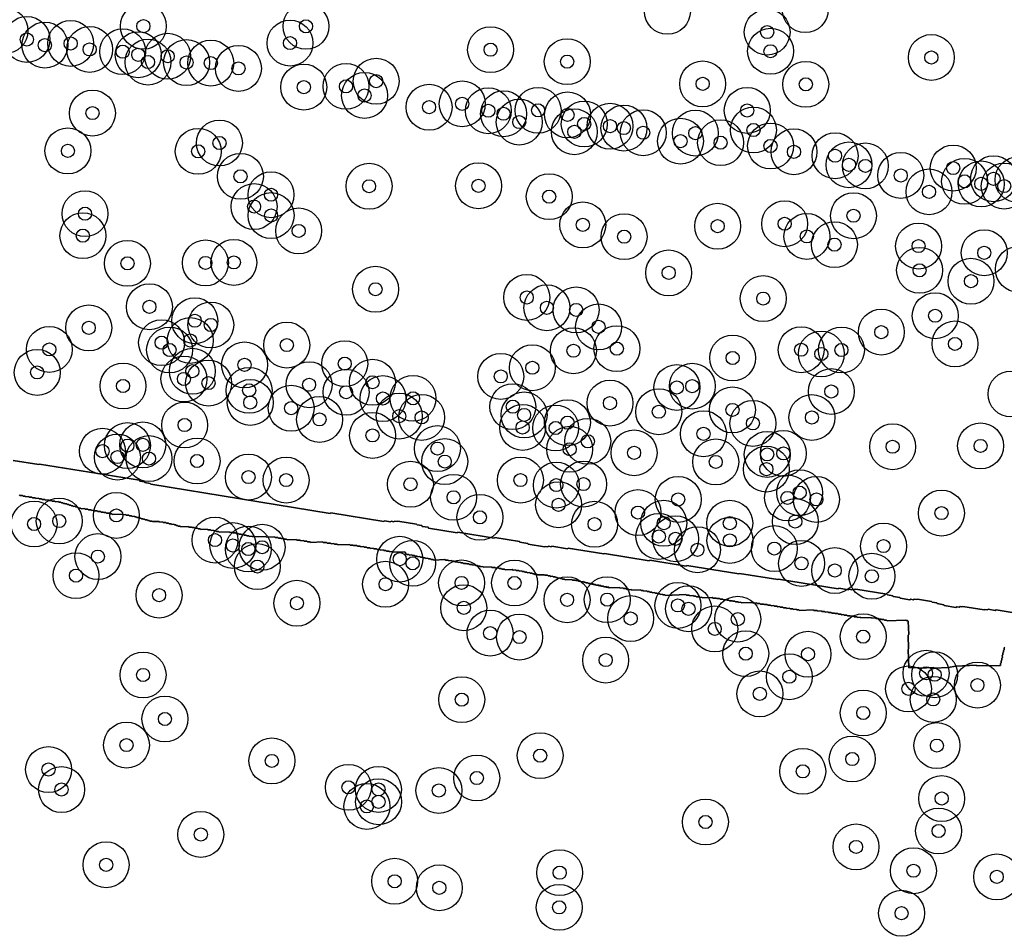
# Model space of a CAD drawing. Header units: inches. Extents: x 128668 to 131679, y 413272 to 413787.
# Tile 38 of 116: x 129532 to 129607, y 413536 to 413606. Entities that reach past the tile are written whole.
import ezdxf

# ---------------------------------------------------------------- set-up
doc = ezdxf.new("R2010")
doc.units = ezdxf.units.IN
doc.header["$MEASUREMENT"] = 0
doc.header["$PDMODE"] = 33
doc.header["$PDSIZE"] = -3
for name, color, linetype in [('Niet gedetecteerde gebieden (D-gebied) (ca. 44.659 m2)', 1, 'Continuous'), ('Significante objecten binnen onderzoeksgebied', 3, 'Continuous'), ('Veiligheidsmarge objecten d.d. 230531', 6, 'Continuous'), ('Vrijgegeven gebieden (A+B gebied) (ca. 609.035 m2)', 3, 'Continuous')]:
    doc.layers.add(name, color=color, linetype=linetype)

msp = doc.modelspace()

# ---------------------------------------------------------------- linework, layer by layer
at = {"layer": 'Niet gedetecteerde gebieden (D-gebied) (ca. 44.659 m2)'}
for points in [[(129531.235, 413572.436, 0), (129533.209, 413572.115, 0), (129533.266, 413572.156, 0), (129540.866, 413570.918, 0), (129540.907, 413570.861, 0), (129541.253, 413570.805, 0), (129541.294, 413570.747, 0), (129541.689, 413570.683, 0), (129541.73, 413570.626, 0), (129555.399, 413568.399, 0), (129555.456, 413568.44, 0), (129559.503, 413567.781, 0), (129559.56, 413567.823, 0), (129560.004, 413567.75, 0), (129560.062, 413567.791, 0), (129560.259, 413567.759, 0), (129560.316, 413567.801, 0), (129560.514, 413567.768, 0), (129560.571, 413567.81, 0), (129562.002, 413567.577, 0), (129562.043, 413567.519, 0), (129562.389, 413567.463, 0), (129562.43, 413567.406, 0), (129562.874, 413567.333, 0), (129562.916, 413567.276, 0), (129565.087, 413566.922, 0), (129565.144, 413566.964, 0), (129567.907, 413566.513, 0), (129567.965, 413566.555, 0), (129569.84, 413566.249, 0), (129569.881, 413566.192, 0), (129570.473, 413566.095, 0), (129570.515, 413566.038, 0), (129571.748, 413565.837, 0), (129571.806, 413565.878, 0), (129572.003, 413565.846, 0), (129572.061, 413565.887, 0), (129572.258, 413565.855, 0), (129572.315, 413565.897, 0), (129573.5, 413565.704, 0), (129573.557, 413565.745, 0), (129576.271, 413565.303, 0), (129576.328, 413565.344, 0), (129579.733, 413564.79, 0), (129579.791, 413564.831, 0), (129582.554, 413564.381, 0), (129582.611, 413564.422, 0), (129586.559, 413563.779, 0), (129586.617, 413563.82, 0), (129589.528, 413563.346, 0), (129589.585, 413563.387, 0), (129594.125, 413562.648, 0), (129594.183, 413562.689, 0), (129594.923, 413562.569, 0), (129594.98, 413562.61, 0), (129595.178, 413562.578, 0), (129595.235, 413562.619, 0), (129595.432, 413562.587, 0), (129595.49, 413562.628, 0), (129597.858, 413562.242, 0), (129597.9, 413562.185, 0), (129598.294, 413562.121, 0), (129598.336, 413562.063, 0), (129598.829, 413561.983, 0), (129598.87, 413561.926, 0), (129599.611, 413561.805, 0), (129599.668, 413561.846, 0), (129599.865, 413561.814, 0), (129599.923, 413561.856, 0), (129600.12, 413561.823, 0), (129600.178, 413561.865, 0), (129601.263, 413561.688, 0), (129601.304, 413561.631, 0), (129601.65, 413561.574, 0), (129601.691, 413561.517, 0), (129602.185, 413561.436, 0), (129602.226, 413561.379, 0), (129603.114, 413561.234, 0), (129603.172, 413561.276, 0), (129603.369, 413561.244, 0), (129603.426, 413561.285, 0), (129603.574, 413561.261, 0), (129603.632, 413561.302, 0), (129605.26, 413561.037, 0), (129605.318, 413561.078, 0), (129605.515, 413561.046, 0), (129605.572, 413561.087, 0), (129606.115, 413560.999, 0), (129606.173, 413561.04, 0), (129607.406, 413560.839, 0)], [(129606.836, 413558.207, 0), (129606.787, 413558.156, 0), (129606.79, 413558.006, 0), (129606.741, 413557.955, 0), (129606.743, 413557.805, 0), (129606.694, 413557.754, 0), (129606.697, 413557.604, 0), (129606.648, 413557.553, 0), (129606.651, 413557.403, 0), (129606.602, 413557.352, 0), (129606.604, 413557.203, 0), (129606.555, 413557.152, 0), (129606.558, 413557.002, 0), (129606.509, 413556.951, 0), (129606.512, 413556.801, 0), (129604.712, 413556.768, 0), (129604.661, 413556.817, 0), (129603.113, 413556.739, 0), (129602.519, 413556.642, 0), (129601.47, 413556.6, 0), (129601.418, 413556.648, 0), (129600.319, 413556.605, 0), (129600.267, 413556.653, 0), (129599.517, 413556.623, 0), (129599.462, 413558.022, 0), (129599.51, 413558.074, 0), (129599.468, 413559.123, 0), (129599.516, 413559.175, 0), (129599.476, 413560.174, 0), (129599.424, 413560.222, 0), (129599.324, 413560.218, 0), (129599.272, 413560.266, 0), (129597.874, 413560.21, 0), (129597.821, 413560.258, 0), (129597.672, 413560.252, 0), (129597.62, 413560.3, 0), (129597.47, 413560.294, 0), (129597.418, 413560.342, 0), (129597.268, 413560.336, 0), (129597.216, 413560.384, 0), (129597.016, 413560.376, 0), (129596.964, 413560.424, 0), (129596.714, 413560.414, 0), (129596.663, 413560.462, 0), (129595.863, 413560.43, 0), (129595.811, 413560.478, 0), (129595.611, 413560.47, 0), (129595.56, 413560.518, 0), (129595.36, 413560.51, 0), (129595.308, 413560.558, 0), (129595.108, 413560.55, 0), (129595.056, 413560.598, 0), (129594.856, 413560.591, 0), (129594.804, 413560.638, 0), (129594.604, 413560.631, 0), (129594.552, 413560.678, 0), (129594.403, 413560.672, 0), (129594.351, 413560.72, 0), (129594.151, 413560.712, 0), (129594.099, 413560.76, 0), (129593.899, 413560.753, 0), (129593.847, 413560.801, 0), (129593.647, 413560.793, 0), (129593.595, 413560.841, 0), (129593.396, 413560.833, 0), (129593.344, 413560.881, 0), (129593.144, 413560.873, 0), (129593.092, 413560.921, 0), (129592.892, 413560.913, 0), (129592.84, 413560.961, 0), (129592.59, 413560.951, 0), (129592.538, 413560.999, 0), (129592.288, 413560.989, 0), (129592.237, 413561.037, 0), (129591.188, 413560.995, 0), (129591.135, 413561.043, 0), (129590.986, 413561.037, 0), (129590.934, 413561.085, 0), (129590.734, 413561.077, 0), (129590.682, 413561.125, 0), (129590.482, 413561.117, 0), (129590.43, 413561.165, 0), (129590.23, 413561.157, 0), (129590.178, 413561.205, 0), (129589.979, 413561.197, 0), (129589.927, 413561.245, 0), (129589.727, 413561.237, 0), (129589.675, 413561.285, 0), (129589.525, 413561.279, 0), (129589.473, 413561.327, 0), (129589.273, 413561.319, 0), (129589.221, 413561.367, 0), (129589.021, 413561.359, 0), (129588.97, 413561.407, 0), (129588.77, 413561.399, 0), (129588.718, 413561.447, 0), (129588.518, 413561.439, 0), (129588.466, 413561.487, 0), (129588.216, 413561.477, 0), (129588.164, 413561.525, 0), (129587.964, 413561.517, 0), (129587.912, 413561.565, 0), (129587.663, 413561.555, 0), (129587.611, 413561.603, 0), (129586.761, 413561.569, 0), (129586.709, 413561.617, 0), (129586.56, 413561.611, 0), (129586.508, 413561.659, 0), (129586.308, 413561.651, 0), (129586.256, 413561.699, 0), (129586.106, 413561.693, 0), (129586.054, 413561.741, 0), (129585.854, 413561.734, 0), (129585.802, 413561.781, 0), (129585.652, 413561.775, 0), (129585.6, 413561.823, 0), (129585.401, 413561.815, 0), (129585.349, 413561.863, 0), (129585.149, 413561.856, 0), (129585.097, 413561.903, 0), (129584.897, 413561.896, 0), (129584.845, 413561.944, 0), (129584.595, 413561.934, 0), (129584.543, 413561.981, 0), (129583.794, 413561.952, 0), (129583.742, 413562, 0), (129583.592, 413561.994, 0), (129583.54, 413562.042, 0), (129583.341, 413562.034, 0), (129583.289, 413562.082, 0), (129583.139, 413562.076, 0), (129583.087, 413562.124, 0), (129582.837, 413562.114, 0), (129582.785, 413562.162, 0), (129582.585, 413562.154, 0), (129582.533, 413562.202, 0), (129580.985, 413562.14, 0), (129580.933, 413562.188, 0), (129580.783, 413562.182, 0), (129580.731, 413562.23, 0), (129580.581, 413562.224, 0), (129580.529, 413562.272, 0), (129580.379, 413562.266, 0), (129580.327, 413562.314, 0), (129580.177, 413562.308, 0), (129580.125, 413562.356, 0), (129579.975, 413562.35, 0), (129579.924, 413562.398, 0), (129579.774, 413562.392, 0), (129579.722, 413562.44, 0), (129579.572, 413562.434, 0), (129579.52, 413562.482, 0), (129579.32, 413562.474, 0), (129579.268, 413562.522, 0), (129579.118, 413562.516, 0), (129579.066, 413562.564, 0), (129578.417, 413562.538, 0), (129578.365, 413562.586, 0), (129578.215, 413562.58, 0), (129578.163, 413562.628, 0), (129578.013, 413562.622, 0), (129577.961, 413562.67, 0), (129577.762, 413562.662, 0), (129577.71, 413562.71, 0), (129577.51, 413562.702, 0), (129577.458, 413562.75, 0), (129576.708, 413562.721, 0), (129576.657, 413562.769, 0), (129576.507, 413562.763, 0), (129576.455, 413562.811, 0), (129576.305, 413562.805, 0), (129576.253, 413562.853, 0), (129576.103, 413562.847, 0), (129576.051, 413562.895, 0), (129575.901, 413562.889, 0), (129575.849, 413562.937, 0), (129575.699, 413562.931, 0), (129575.647, 413562.979, 0), (129575.498, 413562.973, 0), (129575.446, 413563.021, 0), (129575.296, 413563.015, 0), (129575.244, 413563.063, 0), (129575.094, 413563.057, 0), (129575.042, 413563.105, 0), (129574.892, 413563.099, 0), (129574.84, 413563.147, 0), (129574.74, 413563.143, 0), (129574.688, 413563.191, 0), (129574.538, 413563.185, 0), (129574.486, 413563.233, 0), (129574.337, 413563.227, 0), (129574.285, 413563.275, 0), (129574.135, 413563.269, 0), (129574.083, 413563.317, 0), (129573.883, 413563.309, 0), (129573.831, 413563.357, 0), (129573.332, 413563.337, 0), (129573.28, 413563.385, 0), (129573.13, 413563.379, 0), (129573.078, 413563.427, 0), (129572.978, 413563.423, 0), (129572.926, 413563.471, 0), (129572.776, 413563.465, 0), (129572.724, 413563.513, 0), (129572.624, 413563.509, 0), (129572.572, 413563.557, 0), (129572.422, 413563.551, 0), (129572.37, 413563.599, 0), (129572.22, 413563.593, 0), (129572.169, 413563.641, 0), (129572.019, 413563.635, 0), (129571.967, 413563.683, 0), (129571.767, 413563.675, 0), (129571.715, 413563.723, 0), (129571.215, 413563.703, 0), (129571.163, 413563.751, 0), (129571.014, 413563.745, 0), (129570.962, 413563.793, 0), (129570.862, 413563.789, 0), (129570.81, 413563.837, 0), (129570.66, 413563.831, 0), (129570.608, 413563.879, 0), (129570.458, 413563.873, 0), (129570.406, 413563.921, 0), (129570.256, 413563.915, 0), (129570.204, 413563.963, 0), (129570.054, 413563.957, 0), (129570.003, 413564.005, 0), (129569.853, 413563.999, 0), (129569.801, 413564.047, 0), (129569.601, 413564.039, 0), (129569.549, 413564.087, 0), (129569.349, 413564.079, 0), (129569.297, 413564.127, 0), (129568.748, 413564.105, 0), (129568.696, 413564.153, 0), (129568.496, 413564.145, 0), (129568.444, 413564.193, 0), (129568.294, 413564.187, 0), (129568.242, 413564.235, 0), (129568.042, 413564.227, 0), (129567.99, 413564.275, 0), (129567.741, 413564.265, 0), (129567.689, 413564.313, 0), (129567.089, 413564.289, 0), (129567.037, 413564.337, 0), (129566.887, 413564.331, 0), (129566.835, 413564.379, 0), (129566.685, 413564.373, 0), (129566.634, 413564.421, 0), (129566.484, 413564.415, 0), (129566.432, 413564.463, 0), (129566.282, 413564.457, 0), (129566.23, 413564.505, 0), (129566.03, 413564.497, 0), (129565.978, 413564.545, 0), (129565.828, 413564.539, 0), (129565.776, 413564.587, 0), (129565.576, 413564.579, 0), (129565.525, 413564.627, 0), (129565.375, 413564.621, 0), (129565.323, 413564.669, 0), (129565.173, 413564.663, 0), (129565.121, 413564.711, 0), (129564.921, 413564.703, 0), (129564.869, 413564.751, 0), (129564.719, 413564.745, 0), (129564.667, 413564.793, 0), (129564.468, 413564.786, 0), (129564.416, 413564.834, 0), (129564.216, 413564.826, 0), (129564.164, 413564.874, 0), (129563.315, 413564.84, 0), (129563.263, 413564.888, 0), (129563.113, 413564.882, 0), (129563.061, 413564.93, 0), (129562.911, 413564.924, 0), (129562.859, 413564.972, 0), (129562.709, 413564.966, 0), (129562.657, 413565.014, 0), (129562.507, 413565.008, 0), (129562.455, 413565.056, 0), (129562.306, 413565.05, 0), (129562.253, 413565.098, 0), (129562.104, 413565.092, 0), (129562.052, 413565.14, 0), (129561.902, 413565.134, 0), (129561.85, 413565.182, 0), (129561.7, 413565.176, 0), (129561.648, 413565.224, 0), (129561.448, 413565.216, 0), (129561.396, 413565.264, 0), (129561.247, 413565.258, 0), (129561.194, 413565.306, 0), (129561.159, 413565.304, 0), (129561.155, 413565.409, 0), (129561.104, 413565.457, 0), (129560.204, 413565.43, 0), (129560.153, 413565.478, 0), (129559.953, 413565.472, 0), (129559.901, 413565.52, 0), (129559.701, 413565.514, 0), (129559.65, 413565.563, 0), (129559.5, 413565.558, 0), (129559.449, 413565.606, 0), (129559.249, 413565.6, 0), (129559.197, 413565.649, 0), (129558.997, 413565.643, 0), (129558.946, 413565.691, 0), (129558.746, 413565.685, 0), (129558.694, 413565.733, 0), (129558.495, 413565.727, 0), (129558.443, 413565.776, 0), (129558.243, 413565.769, 0), (129558.192, 413565.818, 0), (129557.992, 413565.812, 0), (129557.94, 413565.86, 0), (129557.74, 413565.854, 0), (129557.689, 413565.902, 0), (129557.489, 413565.896, 0), (129557.437, 413565.945, 0), (129557.188, 413565.937, 0), (129557.136, 413565.985, 0), (129556.936, 413565.979, 0), (129556.885, 413566.028, 0), (129555.985, 413566, 0), (129555.933, 413566.048, 0), (129555.734, 413566.042, 0), (129555.682, 413566.091, 0), (129555.482, 413566.084, 0), (129555.431, 413566.133, 0), (129555.181, 413566.125, 0), (129555.129, 413566.174, 0), (129554.88, 413566.166, 0), (129554.828, 413566.214, 0), (129553.929, 413566.187, 0), (129553.877, 413566.235, 0), (129553.677, 413566.229, 0), (129553.626, 413566.277, 0), (129553.426, 413566.271, 0), (129553.374, 413566.319, 0), (129553.174, 413566.313, 0), (129553.123, 413566.362, 0), (129552.873, 413566.354, 0), (129552.821, 413566.402, 0), (129552.122, 413566.381, 0), (129552.07, 413566.429, 0), (129551.92, 413566.425, 0), (129551.869, 413566.473, 0), (129551.719, 413566.468, 0), (129551.667, 413566.517, 0), (129551.468, 413566.511, 0), (129551.416, 413566.559, 0), (129551.216, 413566.553, 0), (129551.165, 413566.602, 0), (129550.565, 413566.583, 0), (129550.513, 413566.631, 0), (129549.514, 413566.601, 0), (129549.462, 413566.649, 0), (129549.262, 413566.643, 0), (129549.211, 413566.691, 0), (129549.061, 413566.687, 0), (129549.01, 413566.735, 0), (129548.86, 413566.731, 0), (129548.808, 413566.779, 0), (129548.658, 413566.774, 0), (129548.607, 413566.823, 0), (129548.457, 413566.818, 0), (129548.405, 413566.867, 0), (129548.255, 413566.862, 0), (129548.204, 413566.91, 0), (129548.004, 413566.904, 0), (129547.952, 413566.953, 0), (129547.753, 413566.946, 0), (129547.701, 413566.995, 0), (129546.951, 413566.972, 0), (129546.9, 413567.02, 0), (129546.75, 413567.016, 0), (129546.698, 413567.064, 0), (129546.549, 413567.059, 0), (129546.497, 413567.108, 0), (129546.347, 413567.103, 0), (129546.296, 413567.152, 0), (129546.096, 413567.145, 0), (129546.044, 413567.194, 0), (129545.545, 413567.179, 0), (129545.493, 413567.227, 0), (129545.343, 413567.222, 0), (129545.291, 413567.271, 0), (129545.092, 413567.264, 0), (129545.04, 413567.313, 0), (129544.89, 413567.308, 0), (129544.839, 413567.357, 0), (129544.639, 413567.351, 0), (129544.587, 413567.399, 0), (129544.038, 413567.382, 0), (129543.986, 413567.431, 0), (129543.836, 413567.426, 0), (129543.785, 413567.474, 0), (129543.685, 413567.471, 0), (129543.633, 413567.52, 0), (129543.533, 413567.517, 0), (129543.482, 413567.565, 0), (129543.332, 413567.56, 0), (129543.28, 413567.609, 0), (129543.13, 413567.604, 0), (129543.079, 413567.653, 0), (129542.929, 413567.648, 0), (129542.877, 413567.696, 0), (129542.677, 413567.69, 0), (129542.626, 413567.739, 0), (129542.426, 413567.733, 0), (129542.375, 413567.781, 0), (129541.875, 413567.766, 0), (129541.823, 413567.814, 0), (129541.674, 413567.809, 0), (129541.622, 413567.858, 0), (129541.522, 413567.855, 0), (129541.47, 413567.903, 0), (129541.321, 413567.898, 0), (129541.269, 413567.947, 0), (129541.169, 413567.944, 0), (129541.118, 413567.992, 0), (129541.018, 413567.989, 0), (129540.966, 413568.038, 0), (129540.866, 413568.035, 0), (129540.815, 413568.083, 0), (129540.665, 413568.078, 0), (129540.613, 413568.127, 0), (129540.513, 413568.124, 0), (129540.462, 413568.172, 0), (129540.312, 413568.168, 0), (129540.26, 413568.216, 0), (129540.11, 413568.211, 0), (129540.059, 413568.26, 0), (129539.859, 413568.254, 0), (129539.808, 413568.302, 0), (129539.608, 413568.296, 0), (129539.556, 413568.344, 0), (129538.806, 413568.321, 0), (129538.755, 413568.37, 0), (129538.605, 413568.365, 0), (129538.554, 413568.413, 0), (129538.354, 413568.407, 0), (129538.302, 413568.456, 0), (129538.152, 413568.451, 0), (129538.101, 413568.499, 0), (129537.951, 413568.495, 0), (129537.899, 413568.543, 0), (129537.699, 413568.537, 0), (129537.648, 413568.586, 0), (129537.448, 413568.579, 0), (129537.396, 413568.628, 0), (129537.247, 413568.623, 0), (129537.195, 413568.672, 0), (129536.995, 413568.666, 0), (129536.944, 413568.714, 0), (129536.744, 413568.708, 0), (129536.692, 413568.756, 0), (129536.442, 413568.749, 0), (129536.391, 413568.797, 0), (129536.241, 413568.792, 0), (129536.189, 413568.841, 0), (129536.139, 413568.839, 0), (129536.088, 413568.888, 0), (129535.988, 413568.885, 0), (129535.937, 413568.933, 0), (129535.837, 413568.93, 0), (129535.785, 413568.978, 0), (129535.685, 413568.975, 0), (129535.634, 413569.024, 0), (129535.534, 413569.021, 0), (129535.482, 413569.069, 0), (129535.382, 413569.066, 0), (129535.331, 413569.114, 0), (129535.231, 413569.111, 0), (129535.179, 413569.16, 0), (129535.079, 413569.157, 0), (129535.028, 413569.205, 0), (129534.928, 413569.202, 0), (129534.876, 413569.25, 0), (129534.726, 413569.246, 0), (129534.675, 413569.294, 0), (129534.475, 413569.288, 0), (129534.423, 413569.337, 0), (129534.223, 413569.33, 0), (129534.172, 413569.379, 0), (129533.972, 413569.373, 0), (129533.921, 413569.421, 0), (129533.721, 413569.415, 0), (129533.669, 413569.463, 0), (129533.469, 413569.457, 0), (129533.418, 413569.506, 0), (129533.218, 413569.499, 0), (129533.166, 413569.548, 0), (129532.966, 413569.542, 0), (129532.915, 413569.59, 0), (129532.715, 413569.584, 0), (129532.664, 413569.632, 0), (129532.464, 413569.626, 0), (129532.412, 413569.675, 0), (129532.212, 413569.668, 0), (129532.161, 413569.717, 0), (129532.011, 413569.712, 0), (129531.959, 413569.761, 0), (129531.76, 413569.755, 0), (129531.708, 413569.803, 0)]]:
    msp.add_polyline3d(points, dxfattribs=at)
at = {"layer": 'Significante objecten binnen onderzoeksgebied'}
for p in [(129541.172, 413605.53), (129553.566, 413605.522), (129588.724, 413605.084), (129532.289, 413604.518), (129533.661, 413604.086), (129535.63, 413604.214), (129552.35, 413604.243), (129537.075, 413603.759), (129539.596, 413603.586), (129540.78, 413603.352), (129543.024, 413603.238), (129567.64, 413603.739), (129588.98, 413603.619), (129601.239, 413603.145), (129541.525, 413602.798), (129544.464, 413602.76), (129546.312, 413602.721), (129573.48, 413602.829), (129548.422, 413602.315), (129556.619, 413600.944), (129558.917, 413601.338), (129583.807, 413601.136), (129591.67, 413601.099), (129553.4, 413600.886), (129558.031, 413600.249), (129565.476, 413599.613), (129537.291, 413598.91), (129562.952, 413599.355), (129567.468, 413599.088), (129568.63, 413598.858), (129571.259, 413599.118), (129573.511, 413598.769), (129587.202, 413599.107), (129569.828, 413598.221), (129574.777, 413598.074), (129576.746, 413597.909), (129574.027, 413597.479), (129577.799, 413597.764), (129579.28, 413597.411), (129583.249, 413597.378), (129587.68, 413597.617), (129546.973, 413596.627), (129582.117, 413596.767), (129585.175, 413596.652), (129588.979, 413596.399), (129535.418, 413596.026), (129545.352, 413595.991), (129590.766, 413595.956), (129593.898, 413595.656), (129594.959, 413594.963), (129596.208, 413594.879), (129598.905, 413594.152), (129602.904, 413594.717), (129548.572, 413594.086), (129603.773, 413593.705), (129605.042, 413593.513), (129605.982, 413593.898), (129550.902, 413592.684), (129558.378, 413593.331), (129566.722, 413593.364), (129601.062, 413592.905), (129606.796, 413593.342), (129572.109, 413592.537), (129536.724, 413591.238), (129549.613, 413591.779), (129550.905, 413591.097), (129574.671, 413590.386), (129590.056, 413590.472), (129595.305, 413591.081), (129553.01, 413589.926), (129584.949, 413590.285), (129536.558, 413589.562), (129577.82, 413589.485), (129591.752, 413589.509), (129593.853, 413588.88), (129600.269, 413588.768), (129605.275, 413588.257), (129539.959, 413587.453), (129545.902, 413587.485), (129548.067, 413587.524), (129581.218, 413586.729), (129600.345, 413586.923), (129604.261, 413586.093), (129558.868, 413585.477), (129570.398, 413584.853), (129588.424, 413584.766), (129541.634, 413584.143), (129571.933, 413584.066), (129574.162, 413583.905), (129545.09, 413583.078), (129601.534, 413583.459), (129537.008, 413582.535), (129546.314, 413582.757), (129575.875, 413582.613), (129597.425, 413582.21), (129542.562, 413581.409), (129544.746, 413581.573), (129534.005, 413580.895), (129543.172, 413580.85), (129552.104, 413581.223), (129573.956, 413580.792), (129577.266, 413580.951), (129591.315, 413580.869), (129594.384, 413580.847), (129603.041, 413581.314), (129586.091, 413580.241), (129592.852, 413580.545), (129533.079, 413579.14), (129544.904, 413579.231), (129548.885, 413579.716), (129556.522, 413579.806), (129570.823, 413579.495), (129544.262, 413578.641), (129558.634, 413578.39), (129568.415, 413578.838), (129539.622, 413578.107), (129546.14, 413578.327), (129549.232, 413577.774), (129553.804, 413578.202), (129556.625, 413577.629), (129581.842, 413577.991), (129583.016, 413578.092), (129593.615, 413577.686), (129559.437, 413577.151), (129561.728, 413577.164), (129549.322, 413576.848), (129552.438, 413576.414), (129569.335, 413576.527), (129576.74, 413576.799), (129580.464, 413576.143), (129586.077, 413576.28), (129554.603, 413575.557), (129560.679, 413575.807), (129562.384, 413575.71), (129570.192, 413575.9), (129592.135, 413575.704), (129544.317, 413575.129), (129570.083, 413574.944), (129572.599, 413574.902), (129573.5, 413575.311), (129587.638, 413575.255), (129558.642, 413574.337), (129575.052, 413573.89), (129583.868, 413574.461), (129538.055, 413573.137), (129539.953, 413573.565), (129541.124, 413573.616), (129563.585, 413573.332), (129573.67, 413573.283), (129598.288, 413573.477), (129604.992, 413573.539), (129539.192, 413572.689), (129541.599, 413572.573), (129545.267, 413572.387), (129578.577, 413573.01), (129588.726, 413572.89), (129589.959, 413572.967), (129564.146, 413572.341), (129584.802, 413572.316), (129588.663, 413571.767), (129549.182, 413571.163), (129552.056, 413570.935), (129569.914, 413570.933), (129561.534, 413570.616), (129572.65, 413570.552), (129574.727, 413570.628), (129564.822, 413569.621), (129581.942, 413569.458), (129590.274, 413569.575), (129591.198, 413569.973), (129592.477, 413569.459), (129572.826, 413569.05), (129539.111, 413568.241), (129566.828, 413568.095), (129578.877, 413568.456), (129602.01, 413568.419), (129532.838, 413567.584), (129534.758, 413567.812), (129575.568, 413567.571), (129580.839, 413567.647), (129585.876, 413567.645), (129590.868, 413567.771), (129546.632, 413566.362), (129580.465, 413566.637), (129581.738, 413566.458), (129547.999, 413565.947), (129549.175, 413565.678), (129550.225, 413565.812), (129583.408, 413565.621), (129585.879, 413566.336), (129589.269, 413565.711), (129597.601, 413565.901), (129537.706, 413565.101), (129560.713, 413564.905), (129549.86, 413564.34), (129561.7, 413564.586), (129591.343, 413564.58), (129536.034, 413563.65), (129593.877, 413564.041), (129596.706, 413563.601), (129559.634, 413562.992), (129565.429, 413563.093), (129569.465, 413563.09), (129542.367, 413562.162), (129552.879, 413561.549), (129565.598, 413561.198), (129573.471, 413561.81), (129576.532, 413561.821), (129581.921, 413561.383), (129582.728, 413561.122), (129578.317, 413560.379), (129586.485, 413560.332), (129567.607, 413559.267), (129569.848, 413558.965), (129584.725, 413559.589), (129596.044, 413559), (129587.089, 413557.703), (129591.838, 413557.66), (129576.415, 413557.214), (129541.15, 413556.079), (129590.415, 413555.945), (129600.838, 413556.209), (129601.494, 413556.095), (129604.752, 413555.306), (129588.168, 413554.64), (129599.497, 413555.018), (129565.443, 413554.197), (129601.387, 413554.216), (129596.048, 413553.182), (129542.817, 413552.723), (129539.886, 413550.736), (129601.663, 413550.696), (129571.42, 413549.928), (129550.967, 413549.526), (129595.211, 413549.671), (129533.941, 413548.872), (129591.441, 413548.731), (129566.589, 413548.223), (129534.933, 413547.347), (129556.803, 413547.515), (129559.094, 413547.358), (129563.698, 413547.272), (129559.098, 413546.411), (129602.026, 413546.659), (129558.209, 413546.062), (129584.02, 413544.872), (129545.551, 413543.922), (129601.793, 413544.186), (129595.498, 413542.973), (129538.333, 413541.61), (129572.909, 413541.007), (129599.875, 413541.158), (129560.33, 413540.352), (129606.223, 413540.688), (129563.732, 413539.854), (129572.872, 413538.364), (129598.972, 413537.918)]:
    msp.add_point(p, dxfattribs=at)
at = {"layer": 'Veiligheidsmarge objecten d.d. 230531', "color": 6, "linetype": 'Continuous', "lineweight": 25}
for centre in [(129581.123, 413606.661), (129591.626, 413606.788), (129530.625, 413605.185), (129541.172, 413605.53), (129553.566, 413605.522), (129588.724, 413605.084), (129532.289, 413604.518), (129535.63, 413604.214), (129552.35, 413604.243), (129533.661, 413604.086), (129537.075, 413603.759), (129539.596, 413603.586), (129567.64, 413603.739), (129588.98, 413603.619), (129540.78, 413603.352), (129541.525, 413602.798), (129543.024, 413603.238), (129544.464, 413602.76), (129546.312, 413602.721), (129573.48, 413602.829), (129601.239, 413603.145), (129548.422, 413602.315), (129558.917, 413601.338), (129553.4, 413600.886), (129556.619, 413600.944), (129583.807, 413601.136), (129591.67, 413601.099), (129558.031, 413600.249), (129537.291, 413598.91), (129562.952, 413599.355), (129565.476, 413599.613), (129567.468, 413599.088), (129571.259, 413599.118), (129587.202, 413599.107), (129568.63, 413598.858), (129569.828, 413598.221), (129573.511, 413598.769), (129574.027, 413597.479), (129574.777, 413598.074), (129576.746, 413597.909), (129577.799, 413597.764), (129579.28, 413597.411), (129587.68, 413597.617), (129582.117, 413596.767), (129583.249, 413597.378), (129585.175, 413596.652), (129535.418, 413596.026), (129545.352, 413595.991), (129546.973, 413596.627), (129588.979, 413596.399), (129590.766, 413595.956), (129593.898, 413595.656), (129594.959, 413594.963), (129596.208, 413594.879), (129602.904, 413594.717), (129548.572, 413594.086), (129598.905, 413594.152), (129603.773, 413593.705), (129605.982, 413593.898), (129607.846, 413593.826), (129558.378, 413593.331), (129566.722, 413593.364), (129601.062, 413592.905), (129605.042, 413593.513), (129606.796, 413593.342), (129550.902, 413592.684), (129572.109, 413592.537), (129549.613, 413591.779), (129536.724, 413591.238), (129550.905, 413591.097), (129595.305, 413591.081), (129553.01, 413589.926), (129574.671, 413590.386), (129584.949, 413590.285), (129590.056, 413590.472), (129536.558, 413589.562), (129577.82, 413589.485), (129591.752, 413589.509), (129593.853, 413588.88), (129600.269, 413588.768), (129605.275, 413588.257), (129539.959, 413587.453), (129545.902, 413587.485), (129548.067, 413587.524), (129600.345, 413586.923), (129607.881, 413587.009), (129581.218, 413586.729), (129558.868, 413585.477), (129604.261, 413586.093), (129570.398, 413584.853), (129588.424, 413584.766), (129541.634, 413584.143), (129571.933, 413584.066), (129574.162, 413583.905), (129601.534, 413583.459), (129537.008, 413582.535), (129545.09, 413583.078), (129546.314, 413582.757), (129575.875, 413582.613), (129597.425, 413582.21), (129534.005, 413580.895), (129542.562, 413581.409), (129544.746, 413581.573), (129552.104, 413581.223), (129577.266, 413580.951), (129603.041, 413581.314), (129543.172, 413580.85), (129573.956, 413580.792), (129586.091, 413580.241), (129591.315, 413580.869), (129592.852, 413580.545), (129594.384, 413580.847), (129548.885, 413579.716), (129556.522, 413579.806), (129570.823, 413579.495), (129533.079, 413579.14), (129544.262, 413578.641), (129544.904, 413579.231), (129568.415, 413578.838), (129539.622, 413578.107), (129546.14, 413578.327), (129553.804, 413578.202), (129558.634, 413578.39), (129581.842, 413577.991), (129583.016, 413578.092), (129549.232, 413577.774), (129556.625, 413577.629), (129559.437, 413577.151), (129561.728, 413577.164), (129593.615, 413577.686), (129607.31, 413577.493), (129549.322, 413576.848), (129552.438, 413576.414), (129569.335, 413576.527), (129576.74, 413576.799), (129560.679, 413575.807), (129562.384, 413575.71), (129570.192, 413575.9), (129580.464, 413576.143), (129586.077, 413576.28), (129592.135, 413575.704), (129544.317, 413575.129), (129554.603, 413575.557), (129570.083, 413574.944), (129572.599, 413574.902), (129573.5, 413575.311), (129587.638, 413575.255), (129558.642, 413574.337), (129583.868, 413574.461), (129539.953, 413573.565), (129541.124, 413573.616), (129575.052, 413573.89), (129598.288, 413573.477), (129604.992, 413573.539), (129538.055, 413573.137), (129539.192, 413572.689), (129563.585, 413573.332), (129573.67, 413573.283), (129578.577, 413573.01), (129588.726, 413572.89), (129589.959, 413572.967), (129541.599, 413572.573), (129545.267, 413572.387), (129564.146, 413572.341), (129584.802, 413572.316), (129549.182, 413571.163), (129588.663, 413571.767), (129552.056, 413570.935), (129561.534, 413570.616), (129569.914, 413570.933), (129572.65, 413570.552), (129574.727, 413570.628), (129564.822, 413569.621), (129591.198, 413569.973), (129572.826, 413569.05), (129581.942, 413569.458), (129590.274, 413569.575), (129592.477, 413569.459), (129539.111, 413568.241), (129578.877, 413568.456), (129602.01, 413568.419), (129532.838, 413567.584), (129534.758, 413567.812), (129566.828, 413568.095), (129575.568, 413567.571), (129580.839, 413567.647), (129585.876, 413567.645), (129590.868, 413567.771), (129580.465, 413566.637), (129546.632, 413566.362), (129547.999, 413565.947), (129581.738, 413566.458), (129585.879, 413566.336), (129597.601, 413565.901), (129549.175, 413565.678), (129550.225, 413565.812), (129583.408, 413565.621), (129589.269, 413565.711), (129537.706, 413565.101), (129560.713, 413564.905), (129561.7, 413564.586), (129591.343, 413564.58), (129536.034, 413563.65), (129549.86, 413564.34), (129593.877, 413564.041), (129559.634, 413562.992), (129565.429, 413563.093), (129569.465, 413563.09), (129596.706, 413563.601), (129542.367, 413562.162), (129552.879, 413561.549), (129573.471, 413561.81), (129576.532, 413561.821), (129581.921, 413561.383), (129565.598, 413561.198), (129582.728, 413561.122), (129578.317, 413560.379), (129586.485, 413560.332), (129567.607, 413559.267), (129584.725, 413559.589), (129569.848, 413558.965), (129596.044, 413559), (129587.089, 413557.703), (129591.838, 413557.66), (129576.415, 413557.214), (129600.838, 413556.209), (129541.15, 413556.079), (129590.415, 413555.945), (129601.494, 413556.095), (129588.168, 413554.64), (129599.497, 413555.018), (129604.752, 413555.306), (129565.443, 413554.197), (129601.387, 413554.216), (129596.048, 413553.182), (129542.817, 413552.723), (129539.886, 413550.736), (129601.663, 413550.696), (129550.967, 413549.526), (129571.42, 413549.928), (129595.211, 413549.671), (129533.941, 413548.872), (129591.441, 413548.731), (129566.589, 413548.223), (129534.933, 413547.347), (129556.803, 413547.515), (129559.094, 413547.358), (129563.698, 413547.272), (129559.098, 413546.411), (129602.026, 413546.659), (129558.209, 413546.062), (129584.02, 413544.872), (129601.793, 413544.186), (129545.551, 413543.922), (129595.498, 413542.973), (129538.333, 413541.61), (129599.875, 413541.158), (129560.33, 413540.352), (129572.909, 413541.007), (129606.223, 413540.688), (129563.732, 413539.854), (129572.872, 413538.364), (129598.972, 413537.918)]:
    msp.add_circle(centre, 1.75, dxfattribs=at)
at = {"layer": 'Vrijgegeven gebieden (A+B gebied) (ca. 609.035 m2)'}
msp.add_lwpolyline([(129531.708, 413569.803), (129531.76, 413569.755), (129531.959, 413569.761), (129532.011, 413569.712), (129532.161, 413569.717), (129532.212, 413569.668), (129532.412, 413569.675), (129532.464, 413569.626), (129532.664, 413569.632), (129532.715, 413569.584), (129532.915, 413569.59), (129532.966, 413569.542), (129533.166, 413569.548), (129533.218, 413569.499), (129533.418, 413569.506), (129533.469, 413569.457), (129533.669, 413569.463), (129533.721, 413569.415), (129533.921, 413569.421), (129533.972, 413569.373), (129534.172, 413569.379), (129534.223, 413569.33), (129534.423, 413569.337), (129534.475, 413569.288), (129534.675, 413569.294), (129534.726, 413569.246), (129534.876, 413569.25), (129534.928, 413569.202), (129535.028, 413569.205), (129535.079, 413569.157), (129535.179, 413569.16), (129535.231, 413569.111), (129535.331, 413569.114), (129535.382, 413569.066), (129535.482, 413569.069), (129535.534, 413569.021), (129535.634, 413569.024), (129535.685, 413568.975), (129535.785, 413568.978), (129535.837, 413568.93), (129535.937, 413568.933), (129535.988, 413568.885), (129536.088, 413568.888), (129536.139, 413568.839), (129536.189, 413568.841), (129536.241, 413568.792), (129536.391, 413568.797), (129536.442, 413568.749), (129536.692, 413568.756), (129536.744, 413568.708), (129536.944, 413568.714), (129536.995, 413568.666), (129537.195, 413568.672), (129537.247, 413568.623), (129537.396, 413568.628), (129537.448, 413568.579), (129537.648, 413568.586), (129537.699, 413568.537), (129537.899, 413568.543), (129537.951, 413568.495), (129538.101, 413568.499), (129538.152, 413568.451), (129538.302, 413568.456), (129538.354, 413568.407), (129538.554, 413568.413), (129538.605, 413568.365), (129538.755, 413568.37), (129538.806, 413568.321), (129539.556, 413568.344), (129539.608, 413568.296), (129539.808, 413568.302), (129539.859, 413568.254), (129540.059, 413568.26), (129540.11, 413568.211), (129540.26, 413568.216), (129540.312, 413568.168), (129540.462, 413568.172), (129540.513, 413568.124), (129540.613, 413568.127), (129540.665, 413568.078), (129540.815, 413568.083), (129540.866, 413568.035), (129540.966, 413568.038), (129541.018, 413567.989), (129541.118, 413567.992), (129541.169, 413567.944), (129541.269, 413567.947), (129541.321, 413567.898), (129541.47, 413567.903), (129541.522, 413567.855), (129541.622, 413567.858), (129541.674, 413567.809), (129541.823, 413567.814), (129541.875, 413567.766), (129542.375, 413567.781), (129542.426, 413567.733), (129542.626, 413567.739), (129542.677, 413567.69), (129542.877, 413567.696), (129542.929, 413567.648), (129543.079, 413567.653), (129543.13, 413567.604), (129543.28, 413567.609), (129543.332, 413567.56), (129543.482, 413567.565), (129543.533, 413567.517), (129543.633, 413567.52), (129543.685, 413567.471), (129543.785, 413567.474), (129543.836, 413567.426), (129543.986, 413567.431), (129544.038, 413567.382), (129544.587, 413567.399), (129544.639, 413567.351), (129544.839, 413567.357), (129544.89, 413567.308), (129545.04, 413567.313), (129545.092, 413567.264), (129545.291, 413567.271), (129545.343, 413567.222), (129545.493, 413567.227), (129545.545, 413567.179), (129546.044, 413567.194), (129546.096, 413567.145), (129546.296, 413567.152), (129546.347, 413567.103), (129546.497, 413567.108), (129546.549, 413567.059), (129546.698, 413567.064), (129546.75, 413567.016), (129546.9, 413567.02), (129546.951, 413566.972), (129547.701, 413566.995), (129547.753, 413566.946), (129547.952, 413566.953), (129548.004, 413566.904), (129548.204, 413566.91), (129548.255, 413566.862), (129548.405, 413566.867), (129548.457, 413566.818), (129548.607, 413566.823), (129548.658, 413566.774), (129548.808, 413566.779), (129548.86, 413566.731), (129549.01, 413566.735), (129549.061, 413566.687), (129549.211, 413566.691), (129549.262, 413566.643), (129549.462, 413566.649), (129549.514, 413566.601), (129550.513, 413566.631), (129550.565, 413566.583), (129551.165, 413566.602), (129551.216, 413566.553), (129551.416, 413566.559), (129551.468, 413566.511), (129551.667, 413566.517), (129551.719, 413566.468), (129551.869, 413566.473), (129551.92, 413566.425), (129552.07, 413566.429), (129552.122, 413566.381), (129552.821, 413566.402), (129552.873, 413566.354), (129553.123, 413566.362), (129553.174, 413566.313), (129553.374, 413566.319), (129553.426, 413566.271), (129553.626, 413566.277), (129553.677, 413566.229), (129553.877, 413566.235), (129553.929, 413566.187), (129554.828, 413566.214), (129554.88, 413566.166), (129555.129, 413566.174), (129555.181, 413566.125), (129555.431, 413566.133), (129555.482, 413566.084), (129555.682, 413566.091), (129555.734, 413566.042), (129555.933, 413566.048), (129555.985, 413566), (129556.885, 413566.028), (129556.936, 413565.979), (129557.136, 413565.985), (129557.188, 413565.937), (129557.437, 413565.945), (129557.489, 413565.896), (129557.689, 413565.902), (129557.74, 413565.854), (129557.94, 413565.86), (129557.992, 413565.812), (129558.192, 413565.818), (129558.243, 413565.769), (129558.443, 413565.776), (129558.495, 413565.727), (129558.694, 413565.733), (129558.746, 413565.685), (129558.946, 413565.691), (129558.997, 413565.643), (129559.197, 413565.649), (129559.249, 413565.6), (129559.449, 413565.606), (129559.5, 413565.558), (129559.65, 413565.563), (129559.701, 413565.514), (129559.901, 413565.52), (129559.953, 413565.472), (129560.153, 413565.478), (129560.204, 413565.43), (129561.104, 413565.457), (129561.155, 413565.409), (129561.159, 413565.304), (129561.194, 413565.306), (129561.247, 413565.258), (129561.396, 413565.264), (129561.448, 413565.216), (129561.648, 413565.224), (129561.7, 413565.176), (129561.85, 413565.182), (129561.902, 413565.134), (129562.052, 413565.14), (129562.104, 413565.092), (129562.253, 413565.098), (129562.306, 413565.05), (129562.455, 413565.056), (129562.507, 413565.008), (129562.657, 413565.014), (129562.709, 413564.966), (129562.859, 413564.972), (129562.911, 413564.924), (129563.061, 413564.93), (129563.113, 413564.882), (129563.263, 413564.888), (129563.315, 413564.84), (129564.164, 413564.874), (129564.216, 413564.826), (129564.416, 413564.834), (129564.468, 413564.786), (129564.667, 413564.793), (129564.719, 413564.745), (129564.869, 413564.751), (129564.921, 413564.703), (129565.121, 413564.711), (129565.173, 413564.663), (129565.323, 413564.669), (129565.375, 413564.621), (129565.525, 413564.627), (129565.576, 413564.579), (129565.776, 413564.587), (129565.828, 413564.539), (129565.978, 413564.545), (129566.03, 413564.497), (129566.23, 413564.505), (129566.282, 413564.457), (129566.432, 413564.463), (129566.484, 413564.415), (129566.634, 413564.421), (129566.685, 413564.373), (129566.835, 413564.379), (129566.887, 413564.331), (129567.037, 413564.337), (129567.089, 413564.289), (129567.689, 413564.313), (129567.741, 413564.265), (129567.99, 413564.275), (129568.042, 413564.227), (129568.242, 413564.235), (129568.294, 413564.187), (129568.444, 413564.193), (129568.496, 413564.145), (129568.696, 413564.153), (129568.748, 413564.105), (129569.297, 413564.127), (129569.349, 413564.079), (129569.549, 413564.087), (129569.601, 413564.039), (129569.801, 413564.047), (129569.853, 413563.999), (129570.003, 413564.005), (129570.054, 413563.957), (129570.204, 413563.963), (129570.256, 413563.915), (129570.406, 413563.921), (129570.458, 413563.873), (129570.608, 413563.879), (129570.66, 413563.831), (129570.81, 413563.837), (129570.862, 413563.789), (129570.962, 413563.793), (129571.014, 413563.745), (129571.163, 413563.751), (129571.215, 413563.703), (129571.715, 413563.723), (129571.767, 413563.675), (129571.967, 413563.683), (129572.019, 413563.635), (129572.169, 413563.641), (129572.22, 413563.593), (129572.37, 413563.599), (129572.422, 413563.551), (129572.572, 413563.557), (129572.624, 413563.509), (129572.724, 413563.513), (129572.776, 413563.465), (129572.926, 413563.471), (129572.978, 413563.423), (129573.078, 413563.427), (129573.13, 413563.379), (129573.28, 413563.385), (129573.332, 413563.337), (129573.831, 413563.357), (129573.883, 413563.309), (129574.083, 413563.317), (129574.135, 413563.269), (129574.285, 413563.275), (129574.337, 413563.227), (129574.486, 413563.233), (129574.538, 413563.185), (129574.688, 413563.191), (129574.74, 413563.143), (129574.84, 413563.147), (129574.892, 413563.099), (129575.042, 413563.105), (129575.094, 413563.057), (129576.708, 413562.721), (129577.458, 413562.75), (129577.51, 413562.702), (129577.71, 413562.71), (129577.762, 413562.662), (129577.961, 413562.67), (129578.013, 413562.622), (129578.163, 413562.628), (129578.215, 413562.58), (129578.365, 413562.586), (129578.417, 413562.538), (129579.066, 413562.564), (129579.118, 413562.516), (129579.268, 413562.522), (129579.32, 413562.474), (129579.52, 413562.482), (129579.572, 413562.434), (129579.722, 413562.44), (129579.774, 413562.392), (129579.924, 413562.398), (129579.975, 413562.35), (129580.125, 413562.356), (129580.177, 413562.308), (129580.327, 413562.314), (129580.379, 413562.266), (129580.529, 413562.272), (129580.581, 413562.224), (129580.731, 413562.23), (129580.783, 413562.182), (129580.933, 413562.188), (129580.985, 413562.14), (129582.533, 413562.202), (129582.585, 413562.154), (129582.785, 413562.162), (129582.837, 413562.114), (129583.087, 413562.124), (129583.139, 413562.076), (129583.289, 413562.082), (129583.341, 413562.034), (129583.54, 413562.042), (129583.592, 413561.994), (129583.742, 413562), (129583.794, 413561.952), (129584.543, 413561.981), (129584.595, 413561.934), (129584.845, 413561.944), (129584.897, 413561.896), (129585.097, 413561.903), (129585.149, 413561.856), (129585.349, 413561.863), (129585.401, 413561.815), (129585.6, 413561.823), (129585.652, 413561.775), (129585.802, 413561.781), (129585.854, 413561.734), (129586.054, 413561.741), (129586.106, 413561.693), (129586.256, 413561.699), (129586.308, 413561.651), (129586.508, 413561.659), (129586.56, 413561.611), (129586.709, 413561.617), (129586.761, 413561.569), (129587.611, 413561.603), (129587.663, 413561.555), (129587.912, 413561.565), (129587.964, 413561.517), (129588.164, 413561.525), (129588.216, 413561.477), (129588.466, 413561.487), (129588.518, 413561.439), (129588.718, 413561.447), (129588.77, 413561.399), (129588.97, 413561.407), (129589.021, 413561.359), (129589.221, 413561.367), (129589.273, 413561.319), (129589.473, 413561.327), (129589.525, 413561.279), (129589.675, 413561.285), (129589.727, 413561.237), (129589.927, 413561.245), (129589.979, 413561.197), (129590.178, 413561.205), (129590.23, 413561.157), (129590.43, 413561.165), (129590.482, 413561.117), (129590.682, 413561.125), (129590.734, 413561.077), (129590.934, 413561.085), (129590.986, 413561.037), (129591.135, 413561.043), (129591.188, 413560.995), (129592.237, 413561.037), (129592.288, 413560.989), (129592.538, 413560.999), (129592.59, 413560.951), (129592.84, 413560.961), (129592.892, 413560.913), (129593.092, 413560.921), (129593.144, 413560.873), (129593.344, 413560.881), (129593.396, 413560.833), (129593.595, 413560.841), (129593.647, 413560.793), (129593.847, 413560.801), (129593.899, 413560.753), (129594.099, 413560.76), (129594.151, 413560.712), (129594.351, 413560.72), (129594.403, 413560.672), (129594.552, 413560.678), (129594.604, 413560.631), (129594.804, 413560.638), (129594.856, 413560.591), (129595.056, 413560.598), (129595.108, 413560.55), (129595.308, 413560.558), (129595.36, 413560.51), (129595.56, 413560.518), (129595.611, 413560.47), (129595.811, 413560.478), (129595.863, 413560.43), (129596.663, 413560.462), (129596.714, 413560.414), (129596.964, 413560.424), (129597.016, 413560.376), (129597.216, 413560.384), (129597.268, 413560.336), (129597.418, 413560.342), (129597.47, 413560.294), (129597.62, 413560.3), (129597.672, 413560.252), (129597.821, 413560.258), (129597.874, 413560.21), (129599.272, 413560.266), (129599.324, 413560.218), (129599.424, 413560.222), (129599.476, 413560.174), (129599.516, 413559.175), (129599.468, 413559.123), (129599.51, 413558.074), (129599.462, 413558.022), (129599.517, 413556.623), (129600.267, 413556.653), (129600.319, 413556.605), (129601.418, 413556.648), (129601.47, 413556.6), (129602.519, 413556.642), (129603.113, 413556.739), (129604.661, 413556.817), (129604.712, 413556.768), (129606.512, 413556.801), (129606.509, 413556.951), (129606.558, 413557.002), (129606.555, 413557.152), (129606.604, 413557.203), (129606.602, 413557.352), (129606.651, 413557.403), (129606.648, 413557.553), (129606.697, 413557.604), (129606.694, 413557.754), (129606.743, 413557.805), (129606.741, 413557.955), (129606.79, 413558.006), (129606.787, 413558.156), (129606.836, 413558.207)], dxfattribs=at)
msp.add_polyline3d([(129607.406, 413560.839, 0), (129606.173, 413561.04, 0), (129606.115, 413560.999, 0), (129605.572, 413561.087, 0), (129605.515, 413561.046, 0), (129605.318, 413561.078, 0), (129605.26, 413561.037, 0), (129603.632, 413561.302, 0), (129603.574, 413561.261, 0), (129603.426, 413561.285, 0), (129603.369, 413561.244, 0), (129603.172, 413561.276, 0), (129603.114, 413561.234, 0), (129602.226, 413561.379, 0), (129602.185, 413561.436, 0), (129601.691, 413561.517, 0), (129601.65, 413561.574, 0), (129601.304, 413561.631, 0), (129601.263, 413561.688, 0), (129600.178, 413561.865, 0), (129600.12, 413561.823, 0), (129599.923, 413561.856, 0), (129599.865, 413561.814, 0), (129599.668, 413561.846, 0), (129599.611, 413561.805, 0), (129598.87, 413561.926, 0), (129598.829, 413561.983, 0), (129598.336, 413562.063, 0), (129598.294, 413562.121, 0), (129597.9, 413562.185, 0), (129597.858, 413562.242, 0), (129595.49, 413562.628, 0), (129595.432, 413562.587, 0), (129595.235, 413562.619, 0), (129595.178, 413562.578, 0), (129594.98, 413562.61, 0), (129594.923, 413562.569, 0), (129594.183, 413562.689, 0), (129594.125, 413562.648, 0), (129589.585, 413563.387, 0), (129589.528, 413563.346, 0), (129586.617, 413563.82, 0), (129586.559, 413563.779, 0), (129582.611, 413564.422, 0), (129582.554, 413564.381, 0), (129579.791, 413564.831, 0), (129579.733, 413564.79, 0), (129576.328, 413565.344, 0), (129576.271, 413565.303, 0), (129573.557, 413565.745, 0), (129573.5, 413565.704, 0), (129572.315, 413565.897, 0), (129572.258, 413565.855, 0), (129572.061, 413565.887, 0), (129572.003, 413565.846, 0), (129571.806, 413565.878, 0), (129571.748, 413565.837, 0), (129570.515, 413566.038, 0), (129570.473, 413566.095, 0), (129569.881, 413566.192, 0), (129569.84, 413566.249, 0), (129567.965, 413566.555, 0), (129567.907, 413566.513, 0), (129565.144, 413566.964, 0), (129565.087, 413566.922, 0), (129562.916, 413567.276, 0), (129562.874, 413567.333, 0), (129562.43, 413567.406, 0), (129562.389, 413567.463, 0), (129562.043, 413567.519, 0), (129562.002, 413567.577, 0), (129560.571, 413567.81, 0), (129560.514, 413567.768, 0), (129560.316, 413567.801, 0), (129560.259, 413567.759, 0), (129560.062, 413567.791, 0), (129560.004, 413567.75, 0), (129559.56, 413567.823, 0), (129559.503, 413567.781, 0), (129555.456, 413568.44, 0), (129555.399, 413568.399, 0), (129541.73, 413570.626, 0), (129541.689, 413570.683, 0), (129541.294, 413570.747, 0), (129541.253, 413570.805, 0), (129540.907, 413570.861, 0), (129540.866, 413570.918, 0), (129533.266, 413572.156, 0), (129533.209, 413572.115, 0), (129531.235, 413572.436, 0)], dxfattribs=at)

doc.saveas('drawing.dxf')
